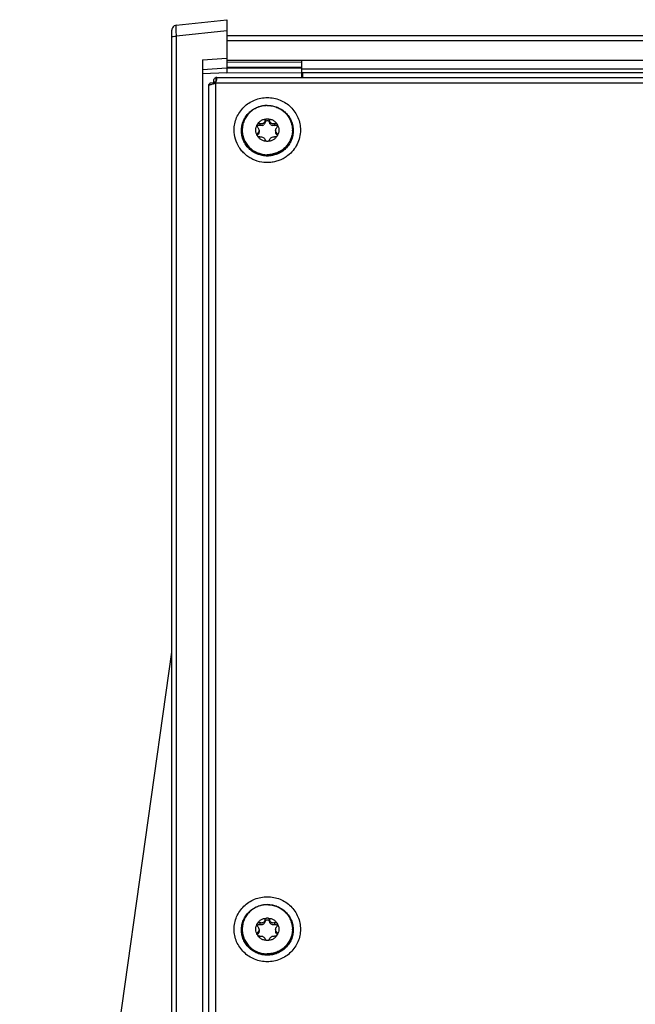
# Model space of a CAD drawing. Header units: millimetres. Extents: x -4202 to 34589, y -2795 to 14011.
# Tile 9 of 118: x -3514 to -3505, y 3233 to 3248. Entities that reach past the tile are written whole.
import ezdxf

# ---------------------------------------------------------------- set-up
doc = ezdxf.new("R2010")
doc.units = ezdxf.units.MM
doc.layers.add('02___PRT_ALL_AXES', color=7, linetype='Continuous')

msp = doc.modelspace()

# ---------------------------------------------------------------- linework, layer by layer
at = {"color": 7, "linetype": 'Continuous'}
for p, q in [((-3512.046, 3247.576), (-3511.276, 3247.66)), ((-3511.276, 3247.66), (-3511.276, 3246.851)), ((-3512.116, 3198.841), (-3512.116, 3247.498)), ((-3511.276, 3247.492), (-3512.044, 3247.409)), ((-3512.044, 3218.083), (-3512.044, 3247.409)), ((-3346.436, 3247.414), (-3511.276, 3247.414)), ((-3346.436, 3247.338), (-3511.276, 3247.338)), ((-3511.643, 3247.049), (-3511.276, 3247.074)), ((-3511.643, 3247.049), (-3511.643, 3220.604)), ((-3346.436, 3247.038), (-3511.276, 3247.038)), ((-3510.131, 3246.78), (-3510.131, 3247.038)), ((-3511.276, 3246.919), (-3511.643, 3246.893)), ((-3510.131, 3247.014), (-3511.276, 3247.007)), ((-3511.276, 3246.933), (-3510.131, 3246.941)), ((-3511.276, 3246.922), (-3510.131, 3246.927)), ((-3347.591, 3246.907), (-3510.131, 3246.907)), ((-3511.276, 3246.851), (-3511.643, 3246.833)), ((-3511.476, 3246.742), (-3511.476, 3246.702)), ((-3511.444, 3246.776), (-3511.444, 3246.715)), ((-3511.433, 3246.78), (-3495.757, 3246.78)), ((-3511.276, 3246.85), (-3510.131, 3246.854)), ((-3510.131, 3246.852), (-3347.591, 3246.852)), ((-3510.121, 3246.854), (-3510.121, 3246.78)), ((-3511.549, 3220.853), (-3511.549, 3246.671)), ((-3511.548, 3246.673), (-3511.508, 3246.674)), ((-3511.525, 3246.694), (-3511.476, 3246.702)), ((-3511.444, 3246.696), (-3495.746, 3246.696)), ((-3511.444, 3220.87), (-3511.444, 3246.696)), ((-3514.436, 3221.501), (-3512.116, 3238.011))]:
    msp.add_line(p, q, dxfattribs=at)
msp.add_lwpolyline([(-3512.046, 3247.576), (-3512.059, 3247.573), (-3512.078, 3247.565), (-3512.094, 3247.553), (-3512.106, 3247.536), (-3512.113, 3247.517), (-3512.116, 3247.498)], dxfattribs=at)
for points, knots in [([(-3512.044, 3247.409), (-3512.045, 3247.444), (-3512.046, 3247.499), (-3512.048, 3247.553), (-3512.046, 3247.572)], [0, 0, 0, 0, 0.652416, 1, 1, 1, 1]), ([(-3512.046, 3247.576), (-3512.046, 3247.576), (-3512.046, 3247.576), (-3512.046, 3247.576), (-3512.046, 3247.576)], [0, 0, 0, 0, 0.398391, 1, 1, 1, 1]), ([(-3512.046, 3247.576), (-3512.046, 3247.576), (-3512.046, 3247.574), (-3512.046, 3247.573), (-3512.046, 3247.572)], [0, 0, 0, 0, 0.351885, 1, 1, 1, 1]), ([(-3512.116, 3247.393), (-3512.116, 3247.396), (-3512.107, 3247.401), (-3512.085, 3247.407), (-3512.061, 3247.409), (-3512.044, 3247.409)], [0, 0, 0, 0, 0.101285, 0.316959, 1, 1, 1, 1]), ([(-3511.476, 3246.742), (-3511.471, 3246.749), (-3511.462, 3246.762), (-3511.45, 3246.773), (-3511.444, 3246.776)], [0, 0, 0, 0, 0.559941, 1, 1, 1, 1]), ([(-3511.433, 3246.78), (-3511.434, 3246.78), (-3511.438, 3246.779), (-3511.442, 3246.777), (-3511.444, 3246.776)], [0, 0, 0, 0, 0.412912, 1, 1, 1, 1]), ([(-3511.444, 3246.696), (-3511.437, 3246.708), (-3511.431, 3246.726), (-3511.426, 3246.75), (-3511.425, 3246.76), (-3511.425, 3246.765)], [0, 0, 0, 0, 0.57325, 0.811158, 1, 1, 1, 1]), ([(-3511.425, 3246.765), (-3511.425, 3246.767), (-3511.425, 3246.771), (-3511.427, 3246.776), (-3511.429, 3246.779), (-3511.431, 3246.78), (-3511.433, 3246.78)], [0, 0, 0, 0, 0.355723, 0.621867, 0.81774, 1, 1, 1, 1]), ([(-3511.548, 3246.673), (-3511.548, 3246.673), (-3511.549, 3246.672), (-3511.549, 3246.672), (-3511.549, 3246.671)], [0, 0, 0, 0, 0.28146, 1, 1, 1, 1]), ([(-3511.549, 3246.671), (-3511.549, 3246.671), (-3511.549, 3246.67), (-3511.548, 3246.668), (-3511.546, 3246.668), (-3511.545, 3246.668), (-3511.544, 3246.668)], [0, 0, 0, 0, 0.225934, 0.43106, 0.677015, 1, 1, 1, 1]), ([(-3511.525, 3246.694), (-3511.528, 3246.692), (-3511.534, 3246.689), (-3511.542, 3246.683), (-3511.547, 3246.677), (-3511.548, 3246.673)], [0, 0, 0, 0, 0.335217, 0.611492, 1, 1, 1, 1]), ([(-3511.544, 3246.668), (-3511.542, 3246.668), (-3511.538, 3246.668), (-3511.528, 3246.669), (-3511.512, 3246.673), (-3511.489, 3246.679), (-3511.472, 3246.684), (-3511.464, 3246.687)], [0, 0, 0, 0, 0.061178, 0.14468, 0.373106, 0.666801, 1, 1, 1, 1]), ([(-3511.476, 3246.702), (-3511.477, 3246.7), (-3511.481, 3246.693), (-3511.484, 3246.686), (-3511.485, 3246.68)], [0, 0, 0, 0, 0.266468, 1, 1, 1, 1]), ([(-3511.476, 3246.702), (-3511.474, 3246.703), (-3511.463, 3246.709), (-3511.452, 3246.713), (-3511.444, 3246.715)], [0, 0, 0, 0, 0.263655, 1, 1, 1, 1]), ([(-3511.472, 3246.696), (-3511.472, 3246.696), (-3511.474, 3246.698), (-3511.475, 3246.7), (-3511.476, 3246.702)], [0, 0, 0, 0, 0.269085, 1, 1, 1, 1]), ([(-3511.464, 3246.687), (-3511.464, 3246.688), (-3511.467, 3246.691), (-3511.47, 3246.694), (-3511.472, 3246.696)], [0, 0, 0, 0, 0.26908, 1, 1, 1, 1]), ([(-3511.435, 3246.717), (-3511.435, 3246.717), (-3511.438, 3246.716), (-3511.441, 3246.716), (-3511.444, 3246.715)], [0, 0, 0, 0, 0.225802, 1, 1, 1, 1]), ([(-3511.162, 3245.976), (-3511.162, 3246.008), (-3511.156, 3246.073), (-3511.127, 3246.167), (-3511.08, 3246.253), (-3511.016, 3246.329), (-3510.939, 3246.391), (-3510.851, 3246.437), (-3510.756, 3246.465), (-3510.656, 3246.475), (-3510.557, 3246.465), (-3510.461, 3246.437), (-3510.373, 3246.391), (-3510.296, 3246.329), (-3510.233, 3246.253), (-3510.186, 3246.167), (-3510.156, 3246.073), (-3510.15, 3246.008), (-3510.15, 3245.976)], [0, 0, 0, 0, 0.061877, 0.123849, 0.185998, 0.248376, 0.311001, 0.373854, 0.43688, 0.5, 0.56312, 0.626146, 0.688999, 0.751624, 0.814002, 0.876151, 0.938123, 1, 1, 1, 1]), ([(-3511.051, 3245.966), (-3511.051, 3245.992), (-3511.046, 3246.042), (-3511.023, 3246.116), (-3510.987, 3246.183), (-3510.937, 3246.242), (-3510.877, 3246.29), (-3510.808, 3246.326), (-3510.734, 3246.348), (-3510.656, 3246.356), (-3510.579, 3246.348), (-3510.504, 3246.326), (-3510.436, 3246.29), (-3510.375, 3246.242), (-3510.326, 3246.183), (-3510.289, 3246.116), (-3510.266, 3246.042), (-3510.261, 3245.992), (-3510.261, 3245.966)], [0, 0, 0, 0, 0.061877, 0.123849, 0.185998, 0.248376, 0.311001, 0.373854, 0.43688, 0.5, 0.56312, 0.626146, 0.688999, 0.751624, 0.814002, 0.876151, 0.938123, 1, 1, 1, 1]), ([(-3510.342, 3245.587), (-3510.36, 3245.572), (-3510.4, 3245.546), (-3510.463, 3245.515), (-3510.531, 3245.493), (-3510.624, 3245.477), (-3510.743, 3245.48), (-3510.857, 3245.516), (-3510.939, 3245.562), (-3510.995, 3245.605), (-3511.044, 3245.655), (-3511.1, 3245.73), (-3511.149, 3245.836), (-3511.162, 3245.929), (-3511.162, 3245.976)], [0, 0, 0, 0, 0.062669, 0.125492, 0.188438, 0.251467, 0.377296, 0.502894, 0.565653, 0.628249, 0.69067, 0.752917, 0.876645, 1, 1, 1, 1]), ([(-3510.15, 3245.976), (-3510.15, 3245.938), (-3510.159, 3245.864), (-3510.197, 3245.758), (-3510.258, 3245.663), (-3510.312, 3245.61), (-3510.342, 3245.587)], [0, 0, 0, 0, 0.248898, 0.498296, 0.748591, 1, 1, 1, 1]), ([(-3510.261, 3245.966), (-3510.261, 3245.941), (-3510.266, 3245.89), (-3510.289, 3245.817), (-3510.326, 3245.75), (-3510.375, 3245.691), (-3510.436, 3245.642), (-3510.504, 3245.607), (-3510.579, 3245.584), (-3510.656, 3245.577), (-3510.734, 3245.584), (-3510.808, 3245.607), (-3510.877, 3245.642), (-3510.937, 3245.691), (-3510.987, 3245.75), (-3511.023, 3245.817), (-3511.046, 3245.89), (-3511.051, 3245.941), (-3511.051, 3245.966)], [0, 0, 0, 0, 0.061877, 0.123849, 0.185998, 0.248376, 0.311001, 0.373854, 0.43688, 0.5, 0.56312, 0.626146, 0.688999, 0.751624, 0.814002, 0.876151, 0.938123, 1, 1, 1, 1]), ([(-3511.162, 3233.783), (-3511.162, 3233.815), (-3511.156, 3233.88), (-3511.127, 3233.974), (-3511.08, 3234.06), (-3511.016, 3234.136), (-3510.939, 3234.198), (-3510.851, 3234.244), (-3510.756, 3234.273), (-3510.656, 3234.282), (-3510.557, 3234.273), (-3510.461, 3234.244), (-3510.373, 3234.198), (-3510.296, 3234.136), (-3510.233, 3234.06), (-3510.186, 3233.974), (-3510.156, 3233.88), (-3510.15, 3233.815), (-3510.15, 3233.783)], [0, 0, 0, 0, 0.061877, 0.123849, 0.185998, 0.248376, 0.311001, 0.373854, 0.43688, 0.5, 0.56312, 0.626146, 0.688999, 0.751624, 0.814002, 0.876151, 0.938123, 1, 1, 1, 1]), ([(-3511.051, 3233.774), (-3511.051, 3233.799), (-3511.046, 3233.85), (-3511.023, 3233.923), (-3510.987, 3233.99), (-3510.937, 3234.049), (-3510.877, 3234.098), (-3510.808, 3234.133), (-3510.734, 3234.156), (-3510.656, 3234.163), (-3510.579, 3234.156), (-3510.504, 3234.133), (-3510.436, 3234.098), (-3510.375, 3234.049), (-3510.326, 3233.99), (-3510.289, 3233.923), (-3510.266, 3233.85), (-3510.261, 3233.799), (-3510.261, 3233.774)], [0, 0, 0, 0, 0.061877, 0.123849, 0.185998, 0.248376, 0.311001, 0.373854, 0.43688, 0.5, 0.56312, 0.626146, 0.688999, 0.751624, 0.814002, 0.876151, 0.938123, 1, 1, 1, 1]), ([(-3510.15, 3233.783), (-3510.15, 3233.75), (-3510.156, 3233.685), (-3510.186, 3233.592), (-3510.233, 3233.505), (-3510.296, 3233.43), (-3510.373, 3233.368), (-3510.461, 3233.322), (-3510.557, 3233.293), (-3510.656, 3233.284), (-3510.756, 3233.293), (-3510.851, 3233.322), (-3510.939, 3233.368), (-3511.016, 3233.43), (-3511.08, 3233.505), (-3511.127, 3233.592), (-3511.156, 3233.685), (-3511.162, 3233.75), (-3511.162, 3233.783)], [0, 0, 0, 0, 0.061877, 0.123849, 0.185998, 0.248376, 0.311001, 0.373854, 0.43688, 0.5, 0.56312, 0.626146, 0.688999, 0.751624, 0.814002, 0.876151, 0.938123, 1, 1, 1, 1]), ([(-3510.261, 3233.774), (-3510.261, 3233.748), (-3510.266, 3233.698), (-3510.289, 3233.625), (-3510.326, 3233.557), (-3510.375, 3233.498), (-3510.436, 3233.45), (-3510.504, 3233.414), (-3510.579, 3233.392), (-3510.656, 3233.384), (-3510.734, 3233.392), (-3510.808, 3233.414), (-3510.877, 3233.45), (-3510.937, 3233.498), (-3510.987, 3233.557), (-3511.023, 3233.625), (-3511.046, 3233.698), (-3511.051, 3233.748), (-3511.051, 3233.774)], [0, 0, 0, 0, 0.061877, 0.123849, 0.185998, 0.248376, 0.311001, 0.373854, 0.43688, 0.5, 0.56312, 0.626146, 0.688999, 0.751624, 0.814002, 0.876151, 0.938123, 1, 1, 1, 1])]:
    msp.add_open_spline(points, degree=3, knots=knots, dxfattribs=at)
msp.add_open_spline([(-3511.464, 3246.687), (-3511.457, 3246.69), (-3511.45, 3246.693), (-3511.444, 3246.696)], degree=3, dxfattribs=at)
at = {"layer": '02___PRT_ALL_AXES', "color": 7, "linetype": 'Continuous'}
for p, q in [((-3510.69, 3246.119), (-3510.69, 3246.092)), ((-3510.622, 3246.119), (-3510.622, 3246.092)), ((-3510.783, 3245.97), (-3510.783, 3245.943)), ((-3510.768, 3246.075), (-3510.768, 3246.048)), ((-3510.544, 3246.075), (-3510.544, 3246.048)), ((-3510.529, 3245.97), (-3510.529, 3245.943)), ((-3510.802, 3245.929), (-3510.802, 3245.902)), ((-3510.51, 3245.929), (-3510.51, 3245.902)), ((-3510.768, 3233.882), (-3510.768, 3233.855)), ((-3510.69, 3233.926), (-3510.69, 3233.899)), ((-3510.622, 3233.926), (-3510.622, 3233.899)), ((-3510.544, 3233.882), (-3510.544, 3233.855)), ((-3510.802, 3233.736), (-3510.802, 3233.709)), ((-3510.783, 3233.777), (-3510.783, 3233.75)), ((-3510.529, 3233.777), (-3510.529, 3233.75)), ((-3510.51, 3233.736), (-3510.51, 3233.709))]:
    msp.add_line(p, q, dxfattribs=at)
for centre, radius, start, end in [((-3510.672, 3245.976), 0.368, 180.0002, 181.4673), ((-3510.75, 3246.104), 0.062, 287.8854, 311.1135), ((-3510.562, 3246.104), 0.062, 228.8865, 252.1146), ((-3510.641, 3245.976), 0.368, 358.5327, 359.9998), ((-3510.842, 3245.943), 0.0593, 348.0211, 359.981), ((-3510.47, 3245.943), 0.0593, 180.019, 191.9789), ((-3510.75, 3233.912), 0.062, 287.8854, 311.1135), ((-3510.562, 3233.912), 0.062, 228.8865, 252.1146), ((-3510.672, 3233.783), 0.368, 180.0002, 181.4673), ((-3510.842, 3233.75), 0.0593, 348.0211, 359.981), ((-3510.47, 3233.75), 0.0593, 180.019, 191.9789), ((-3510.641, 3233.783), 0.368, 358.5327, 359.9998)]:
    msp.add_arc(centre, radius, start, end, dxfattribs=at)
for points, knots in [([(-3510.656, 3246.351), (-3510.681, 3246.351), (-3510.731, 3246.346), (-3510.804, 3246.325), (-3510.87, 3246.29), (-3510.929, 3246.243), (-3510.977, 3246.186), (-3511.012, 3246.12), (-3511.034, 3246.049), (-3511.039, 3246), (-3511.039, 3245.976)], [0, 0, 0, 0, 0.126244, 0.252292, 0.377998, 0.503248, 0.628004, 0.752301, 0.876246, 1, 1, 1, 1]), ([(-3510.656, 3246.351), (-3510.631, 3246.351), (-3510.581, 3246.346), (-3510.509, 3246.325), (-3510.442, 3246.29), (-3510.384, 3246.243), (-3510.336, 3246.186), (-3510.3, 3246.12), (-3510.278, 3246.049), (-3510.273, 3246), (-3510.273, 3245.976)], [0, 0, 0, 0, 0.126244, 0.252292, 0.377998, 0.503248, 0.628004, 0.752301, 0.876246, 1, 1, 1, 1]), ([(-3510.808, 3246.062), (-3510.801, 3246.075), (-3510.782, 3246.099), (-3510.745, 3246.127), (-3510.702, 3246.144), (-3510.671, 3246.148), (-3510.656, 3246.148)], [0, 0, 0, 0, 0.248304, 0.497897, 0.748616, 1, 1, 1, 1]), ([(-3510.69, 3246.119), (-3510.692, 3246.11), (-3510.699, 3246.094), (-3510.715, 3246.079), (-3510.731, 3246.072), (-3510.748, 3246.069), (-3510.76, 3246.072), (-3510.768, 3246.075)], [0, 0, 0, 0, 0.251577, 0.508548, 0.63633, 0.76068, 1, 1, 1, 1]), ([(-3510.69, 3246.119), (-3510.69, 3246.123), (-3510.687, 3246.13), (-3510.679, 3246.14), (-3510.669, 3246.146), (-3510.66, 3246.148), (-3510.656, 3246.148)], [0, 0, 0, 0, 0.245793, 0.494762, 0.746521, 1, 1, 1, 1]), ([(-3510.69, 3246.092), (-3510.69, 3246.095), (-3510.687, 3246.103), (-3510.679, 3246.113), (-3510.669, 3246.119), (-3510.66, 3246.121), (-3510.656, 3246.121)], [0, 0, 0, 0, 0.245793, 0.494762, 0.746521, 1, 1, 1, 1]), ([(-3510.656, 3246.148), (-3510.641, 3246.148), (-3510.61, 3246.144), (-3510.567, 3246.127), (-3510.53, 3246.099), (-3510.512, 3246.075), (-3510.504, 3246.062)], [0, 0, 0, 0, 0.251384, 0.502103, 0.751696, 1, 1, 1, 1]), ([(-3510.656, 3246.148), (-3510.652, 3246.148), (-3510.644, 3246.146), (-3510.633, 3246.14), (-3510.626, 3246.13), (-3510.623, 3246.123), (-3510.622, 3246.119)], [0, 0, 0, 0, 0.253494, 0.505249, 0.754206, 1, 1, 1, 1]), ([(-3510.656, 3246.121), (-3510.652, 3246.121), (-3510.644, 3246.119), (-3510.633, 3246.113), (-3510.626, 3246.103), (-3510.623, 3246.095), (-3510.622, 3246.092)], [0, 0, 0, 0, 0.253494, 0.505249, 0.754206, 1, 1, 1, 1]), ([(-3510.544, 3246.075), (-3510.552, 3246.072), (-3510.565, 3246.069), (-3510.581, 3246.072), (-3510.597, 3246.079), (-3510.613, 3246.094), (-3510.62, 3246.11), (-3510.622, 3246.119)], [0, 0, 0, 0, 0.239358, 0.363733, 0.491532, 0.748463, 1, 1, 1, 1]), ([(-3510.808, 3245.889), (-3510.816, 3245.902), (-3510.828, 3245.93), (-3510.834, 3245.976), (-3510.828, 3246.021), (-3510.816, 3246.049), (-3510.808, 3246.062)], [0, 0, 0, 0, 0.250342, 0.5, 0.749658, 1, 1, 1, 1]), ([(-3510.813, 3246.044), (-3510.813, 3246.047), (-3510.812, 3246.053), (-3510.81, 3246.059), (-3510.808, 3246.062)], [0, 0, 0, 0, 0.501933, 1, 1, 1, 1]), ([(-3510.802, 3246.017), (-3510.806, 3246.02), (-3510.811, 3246.029), (-3510.813, 3246.039), (-3510.813, 3246.044)], [0, 0, 0, 0, 0.492901, 1, 1, 1, 1]), ([(-3510.811, 3246.03), (-3510.809, 3246.034), (-3510.804, 3246.042), (-3510.793, 3246.049), (-3510.78, 3246.051), (-3510.772, 3246.049), (-3510.768, 3246.048)], [0, 0, 0, 0, 0.25928, 0.511176, 0.756981, 1, 1, 1, 1]), ([(-3510.808, 3246.062), (-3510.806, 3246.065), (-3510.801, 3246.071), (-3510.791, 3246.077), (-3510.779, 3246.078), (-3510.771, 3246.076), (-3510.768, 3246.075)], [0, 0, 0, 0, 0.258289, 0.509721, 0.756017, 1, 1, 1, 1]), ([(-3510.802, 3246.017), (-3510.796, 3246.011), (-3510.787, 3245.996), (-3510.783, 3245.979), (-3510.783, 3245.97)], [0, 0, 0, 0, 0.493529, 1, 1, 1, 1]), ([(-3510.783, 3245.97), (-3510.783, 3245.962), (-3510.786, 3245.946), (-3510.796, 3245.934), (-3510.802, 3245.929)], [0, 0, 0, 0, 0.52499, 1, 1, 1, 1]), ([(-3510.731, 3246.045), (-3510.737, 3246.044), (-3510.75, 3246.042), (-3510.762, 3246.045), (-3510.768, 3246.048)], [0, 0, 0, 0, 0.507631, 1, 1, 1, 1]), ([(-3510.69, 3246.092), (-3510.692, 3246.085), (-3510.696, 3246.073), (-3510.704, 3246.062), (-3510.709, 3246.058)], [0, 0, 0, 0, 0.494768, 1, 1, 1, 1]), ([(-3510.603, 3246.058), (-3510.608, 3246.062), (-3510.616, 3246.073), (-3510.621, 3246.085), (-3510.622, 3246.092)], [0, 0, 0, 0, 0.505232, 1, 1, 1, 1]), ([(-3510.544, 3246.048), (-3510.55, 3246.045), (-3510.562, 3246.042), (-3510.575, 3246.044), (-3510.581, 3246.045)], [0, 0, 0, 0, 0.492369, 1, 1, 1, 1]), ([(-3510.544, 3246.075), (-3510.541, 3246.076), (-3510.533, 3246.078), (-3510.522, 3246.077), (-3510.511, 3246.071), (-3510.506, 3246.065), (-3510.504, 3246.062)], [0, 0, 0, 0, 0.243983, 0.49029, 0.741726, 1, 1, 1, 1]), ([(-3510.544, 3246.048), (-3510.541, 3246.049), (-3510.532, 3246.051), (-3510.52, 3246.049), (-3510.508, 3246.042), (-3510.503, 3246.034), (-3510.502, 3246.03)], [0, 0, 0, 0, 0.243019, 0.488824, 0.740721, 1, 1, 1, 1]), ([(-3510.529, 3245.97), (-3510.529, 3245.979), (-3510.526, 3245.996), (-3510.516, 3246.011), (-3510.51, 3246.017)], [0, 0, 0, 0, 0.506471, 1, 1, 1, 1]), ([(-3510.51, 3245.929), (-3510.516, 3245.934), (-3510.526, 3245.946), (-3510.529, 3245.962), (-3510.529, 3245.97)], [0, 0, 0, 0, 0.475009, 1, 1, 1, 1]), ([(-3510.499, 3246.044), (-3510.499, 3246.039), (-3510.501, 3246.029), (-3510.507, 3246.02), (-3510.51, 3246.017)], [0, 0, 0, 0, 0.507091, 1, 1, 1, 1]), ([(-3510.504, 3246.062), (-3510.502, 3246.059), (-3510.5, 3246.053), (-3510.499, 3246.047), (-3510.499, 3246.044)], [0, 0, 0, 0, 0.498079, 1, 1, 1, 1]), ([(-3510.504, 3246.062), (-3510.496, 3246.049), (-3510.484, 3246.021), (-3510.478, 3245.976), (-3510.484, 3245.93), (-3510.496, 3245.902), (-3510.504, 3245.889)], [0, 0, 0, 0, 0.250342, 0.5, 0.749658, 1, 1, 1, 1]), ([(-3511.039, 3245.966), (-3511.039, 3245.942), (-3511.034, 3245.892), (-3511.012, 3245.821), (-3510.977, 3245.756), (-3510.929, 3245.699), (-3510.87, 3245.652), (-3510.804, 3245.617), (-3510.731, 3245.595), (-3510.681, 3245.591), (-3510.656, 3245.591)], [0, 0, 0, 0, 0.123754, 0.247699, 0.371996, 0.496752, 0.622002, 0.747708, 0.873756, 1, 1, 1, 1]), ([(-3511.039, 3245.966), (-3511.039, 3245.942), (-3511.033, 3245.894), (-3511.01, 3245.824), (-3510.973, 3245.761), (-3510.925, 3245.705), (-3510.867, 3245.659), (-3510.801, 3245.626), (-3510.73, 3245.605), (-3510.681, 3245.6), (-3510.656, 3245.6)], [0, 0, 0, 0, 0.123747, 0.247701, 0.372014, 0.496784, 0.622041, 0.747743, 0.873776, 1, 1, 1, 1]), ([(-3510.813, 3245.906), (-3510.813, 3245.911), (-3510.811, 3245.919), (-3510.805, 3245.926), (-3510.802, 3245.929)], [0, 0, 0, 0, 0.513081, 1, 1, 1, 1]), ([(-3510.808, 3245.889), (-3510.809, 3245.891), (-3510.812, 3245.896), (-3510.813, 3245.902), (-3510.813, 3245.906)], [0, 0, 0, 0, 0.258368, 1, 1, 1, 1]), ([(-3510.81, 3245.892), (-3510.81, 3245.893), (-3510.807, 3245.897), (-3510.805, 3245.9), (-3510.802, 3245.902)], [0, 0, 0, 0, 0.253931, 1, 1, 1, 1]), ([(-3510.768, 3245.871), (-3510.775, 3245.87), (-3510.792, 3245.872), (-3510.804, 3245.882), (-3510.808, 3245.889)], [0, 0, 0, 0, 0.482311, 1, 1, 1, 1]), ([(-3510.656, 3245.803), (-3510.671, 3245.803), (-3510.702, 3245.807), (-3510.745, 3245.825), (-3510.782, 3245.852), (-3510.801, 3245.876), (-3510.808, 3245.889)], [0, 0, 0, 0, 0.251384, 0.502103, 0.751696, 1, 1, 1, 1]), ([(-3510.784, 3245.931), (-3510.785, 3245.925), (-3510.79, 3245.914), (-3510.798, 3245.905), (-3510.802, 3245.902)], [0, 0, 0, 0, 0.516824, 1, 1, 1, 1]), ([(-3510.768, 3245.871), (-3510.76, 3245.872), (-3510.743, 3245.872), (-3510.719, 3245.864), (-3510.7, 3245.848), (-3510.692, 3245.834), (-3510.69, 3245.827)], [0, 0, 0, 0, 0.247803, 0.516743, 0.774781, 1, 1, 1, 1]), ([(-3510.656, 3245.803), (-3510.66, 3245.803), (-3510.668, 3245.804), (-3510.679, 3245.81), (-3510.686, 3245.817), (-3510.69, 3245.824), (-3510.69, 3245.827)], [0, 0, 0, 0, 0.273813, 0.534917, 0.776729, 1, 1, 1, 1]), ([(-3510.273, 3245.966), (-3510.273, 3245.942), (-3510.278, 3245.892), (-3510.3, 3245.821), (-3510.336, 3245.756), (-3510.384, 3245.699), (-3510.442, 3245.652), (-3510.509, 3245.617), (-3510.581, 3245.595), (-3510.631, 3245.591), (-3510.656, 3245.591)], [0, 0, 0, 0, 0.123754, 0.247699, 0.371996, 0.496752, 0.622002, 0.747708, 0.873756, 1, 1, 1, 1]), ([(-3510.273, 3245.966), (-3510.274, 3245.942), (-3510.28, 3245.894), (-3510.303, 3245.824), (-3510.339, 3245.761), (-3510.387, 3245.705), (-3510.445, 3245.659), (-3510.511, 3245.626), (-3510.582, 3245.605), (-3510.632, 3245.6), (-3510.656, 3245.6)], [0, 0, 0, 0, 0.123747, 0.247701, 0.372014, 0.496784, 0.622041, 0.747743, 0.873776, 1, 1, 1, 1]), ([(-3510.504, 3245.889), (-3510.512, 3245.876), (-3510.53, 3245.852), (-3510.567, 3245.825), (-3510.61, 3245.807), (-3510.641, 3245.803), (-3510.656, 3245.803)], [0, 0, 0, 0, 0.248304, 0.497897, 0.748616, 1, 1, 1, 1]), ([(-3510.622, 3245.827), (-3510.623, 3245.824), (-3510.626, 3245.817), (-3510.634, 3245.81), (-3510.644, 3245.804), (-3510.652, 3245.803), (-3510.656, 3245.803)], [0, 0, 0, 0, 0.223271, 0.465093, 0.726203, 1, 1, 1, 1]), ([(-3510.622, 3245.827), (-3510.62, 3245.834), (-3510.612, 3245.848), (-3510.593, 3245.864), (-3510.569, 3245.872), (-3510.552, 3245.872), (-3510.544, 3245.871)], [0, 0, 0, 0, 0.225255, 0.483341, 0.752237, 1, 1, 1, 1]), ([(-3510.504, 3245.889), (-3510.508, 3245.882), (-3510.521, 3245.872), (-3510.537, 3245.87), (-3510.544, 3245.871)], [0, 0, 0, 0, 0.5177, 1, 1, 1, 1]), ([(-3510.51, 3245.902), (-3510.515, 3245.905), (-3510.523, 3245.914), (-3510.527, 3245.925), (-3510.528, 3245.931)], [0, 0, 0, 0, 0.483176, 1, 1, 1, 1]), ([(-3510.51, 3245.929), (-3510.507, 3245.926), (-3510.501, 3245.919), (-3510.499, 3245.911), (-3510.499, 3245.906)], [0, 0, 0, 0, 0.486912, 1, 1, 1, 1]), ([(-3510.51, 3245.902), (-3510.509, 3245.901), (-3510.506, 3245.898), (-3510.504, 3245.895), (-3510.502, 3245.892)], [0, 0, 0, 0, 0.248026, 1, 1, 1, 1]), ([(-3510.499, 3245.906), (-3510.499, 3245.905), (-3510.5, 3245.899), (-3510.502, 3245.893), (-3510.504, 3245.889)], [0, 0, 0, 0, 0.242945, 1, 1, 1, 1]), ([(-3510.656, 3234.158), (-3510.681, 3234.158), (-3510.731, 3234.154), (-3510.804, 3234.132), (-3510.87, 3234.097), (-3510.929, 3234.05), (-3510.977, 3233.993), (-3511.012, 3233.928), (-3511.034, 3233.857), (-3511.039, 3233.807), (-3511.039, 3233.783)], [0, 0, 0, 0, 0.126244, 0.252292, 0.377998, 0.503248, 0.628004, 0.752301, 0.876246, 1, 1, 1, 1]), ([(-3510.656, 3234.158), (-3510.631, 3234.158), (-3510.581, 3234.154), (-3510.509, 3234.132), (-3510.442, 3234.097), (-3510.384, 3234.05), (-3510.336, 3233.993), (-3510.3, 3233.928), (-3510.278, 3233.857), (-3510.273, 3233.807), (-3510.273, 3233.783)], [0, 0, 0, 0, 0.126244, 0.252292, 0.377998, 0.503248, 0.628004, 0.752301, 0.876246, 1, 1, 1, 1]), ([(-3510.808, 3233.869), (-3510.801, 3233.882), (-3510.782, 3233.906), (-3510.745, 3233.934), (-3510.702, 3233.951), (-3510.671, 3233.955), (-3510.656, 3233.955)], [0, 0, 0, 0, 0.248304, 0.497897, 0.748616, 1, 1, 1, 1]), ([(-3510.69, 3233.926), (-3510.69, 3233.93), (-3510.687, 3233.937), (-3510.679, 3233.947), (-3510.669, 3233.954), (-3510.66, 3233.955), (-3510.656, 3233.955)], [0, 0, 0, 0, 0.245793, 0.494762, 0.746521, 1, 1, 1, 1]), ([(-3510.656, 3233.955), (-3510.641, 3233.955), (-3510.61, 3233.951), (-3510.567, 3233.934), (-3510.53, 3233.906), (-3510.512, 3233.882), (-3510.504, 3233.869)], [0, 0, 0, 0, 0.251384, 0.502103, 0.751696, 1, 1, 1, 1]), ([(-3510.656, 3233.955), (-3510.652, 3233.955), (-3510.644, 3233.954), (-3510.633, 3233.947), (-3510.626, 3233.937), (-3510.623, 3233.93), (-3510.622, 3233.926)], [0, 0, 0, 0, 0.253494, 0.505249, 0.754206, 1, 1, 1, 1]), ([(-3510.808, 3233.697), (-3510.816, 3233.71), (-3510.828, 3233.738), (-3510.834, 3233.783), (-3510.828, 3233.828), (-3510.816, 3233.856), (-3510.808, 3233.869)], [0, 0, 0, 0, 0.250342, 0.5, 0.749658, 1, 1, 1, 1]), ([(-3510.813, 3233.851), (-3510.813, 3233.854), (-3510.812, 3233.861), (-3510.81, 3233.866), (-3510.808, 3233.869)], [0, 0, 0, 0, 0.501933, 1, 1, 1, 1]), ([(-3510.802, 3233.824), (-3510.806, 3233.828), (-3510.811, 3233.836), (-3510.813, 3233.846), (-3510.813, 3233.851)], [0, 0, 0, 0, 0.492901, 1, 1, 1, 1]), ([(-3510.811, 3233.838), (-3510.809, 3233.842), (-3510.804, 3233.849), (-3510.793, 3233.856), (-3510.78, 3233.858), (-3510.772, 3233.856), (-3510.768, 3233.855)], [0, 0, 0, 0, 0.25928, 0.511176, 0.756981, 1, 1, 1, 1]), ([(-3510.808, 3233.869), (-3510.806, 3233.872), (-3510.801, 3233.879), (-3510.791, 3233.884), (-3510.779, 3233.885), (-3510.771, 3233.884), (-3510.768, 3233.882)], [0, 0, 0, 0, 0.258289, 0.509721, 0.756017, 1, 1, 1, 1]), ([(-3510.802, 3233.824), (-3510.796, 3233.818), (-3510.787, 3233.803), (-3510.783, 3233.786), (-3510.783, 3233.777)], [0, 0, 0, 0, 0.493529, 1, 1, 1, 1]), ([(-3510.69, 3233.926), (-3510.692, 3233.918), (-3510.699, 3233.901), (-3510.715, 3233.886), (-3510.731, 3233.879), (-3510.748, 3233.877), (-3510.76, 3233.879), (-3510.768, 3233.882)], [0, 0, 0, 0, 0.251577, 0.508548, 0.63633, 0.76068, 1, 1, 1, 1]), ([(-3510.731, 3233.853), (-3510.737, 3233.851), (-3510.75, 3233.85), (-3510.762, 3233.853), (-3510.768, 3233.855)], [0, 0, 0, 0, 0.507631, 1, 1, 1, 1]), ([(-3510.69, 3233.899), (-3510.692, 3233.892), (-3510.696, 3233.88), (-3510.704, 3233.869), (-3510.709, 3233.865)], [0, 0, 0, 0, 0.494768, 1, 1, 1, 1]), ([(-3510.69, 3233.899), (-3510.69, 3233.903), (-3510.687, 3233.91), (-3510.679, 3233.92), (-3510.669, 3233.926), (-3510.66, 3233.928), (-3510.656, 3233.928)], [0, 0, 0, 0, 0.245793, 0.494762, 0.746521, 1, 1, 1, 1]), ([(-3510.656, 3233.928), (-3510.652, 3233.928), (-3510.644, 3233.926), (-3510.633, 3233.92), (-3510.626, 3233.91), (-3510.623, 3233.903), (-3510.622, 3233.899)], [0, 0, 0, 0, 0.253494, 0.505249, 0.754206, 1, 1, 1, 1]), ([(-3510.544, 3233.882), (-3510.552, 3233.879), (-3510.565, 3233.877), (-3510.581, 3233.879), (-3510.597, 3233.886), (-3510.613, 3233.901), (-3510.62, 3233.918), (-3510.622, 3233.926)], [0, 0, 0, 0, 0.239358, 0.363733, 0.491532, 0.748463, 1, 1, 1, 1]), ([(-3510.603, 3233.865), (-3510.608, 3233.869), (-3510.616, 3233.88), (-3510.621, 3233.892), (-3510.622, 3233.899)], [0, 0, 0, 0, 0.505232, 1, 1, 1, 1]), ([(-3510.544, 3233.855), (-3510.55, 3233.853), (-3510.562, 3233.85), (-3510.575, 3233.851), (-3510.581, 3233.853)], [0, 0, 0, 0, 0.492369, 1, 1, 1, 1]), ([(-3510.544, 3233.882), (-3510.541, 3233.884), (-3510.533, 3233.885), (-3510.522, 3233.884), (-3510.511, 3233.879), (-3510.506, 3233.872), (-3510.504, 3233.869)], [0, 0, 0, 0, 0.243983, 0.49029, 0.741726, 1, 1, 1, 1]), ([(-3510.544, 3233.855), (-3510.541, 3233.856), (-3510.532, 3233.858), (-3510.52, 3233.856), (-3510.508, 3233.849), (-3510.503, 3233.842), (-3510.502, 3233.838)], [0, 0, 0, 0, 0.243019, 0.488824, 0.740721, 1, 1, 1, 1]), ([(-3510.529, 3233.777), (-3510.529, 3233.786), (-3510.526, 3233.803), (-3510.516, 3233.818), (-3510.51, 3233.824)], [0, 0, 0, 0, 0.506471, 1, 1, 1, 1]), ([(-3510.499, 3233.851), (-3510.499, 3233.846), (-3510.501, 3233.836), (-3510.507, 3233.828), (-3510.51, 3233.824)], [0, 0, 0, 0, 0.507091, 1, 1, 1, 1]), ([(-3510.504, 3233.869), (-3510.502, 3233.866), (-3510.5, 3233.861), (-3510.499, 3233.854), (-3510.499, 3233.851)], [0, 0, 0, 0, 0.498079, 1, 1, 1, 1]), ([(-3510.504, 3233.869), (-3510.496, 3233.856), (-3510.484, 3233.828), (-3510.478, 3233.783), (-3510.484, 3233.738), (-3510.496, 3233.71), (-3510.504, 3233.697)], [0, 0, 0, 0, 0.250342, 0.5, 0.749658, 1, 1, 1, 1]), ([(-3511.039, 3233.773), (-3511.039, 3233.749), (-3511.034, 3233.7), (-3511.012, 3233.629), (-3510.977, 3233.563), (-3510.929, 3233.506), (-3510.87, 3233.459), (-3510.804, 3233.424), (-3510.731, 3233.403), (-3510.681, 3233.398), (-3510.656, 3233.398)], [0, 0, 0, 0, 0.123754, 0.247699, 0.371996, 0.496752, 0.622002, 0.747708, 0.873756, 1, 1, 1, 1]), ([(-3511.039, 3233.773), (-3511.039, 3233.749), (-3511.033, 3233.701), (-3511.01, 3233.632), (-3510.973, 3233.568), (-3510.925, 3233.512), (-3510.867, 3233.467), (-3510.801, 3233.433), (-3510.73, 3233.412), (-3510.681, 3233.407), (-3510.656, 3233.407)], [0, 0, 0, 0, 0.123747, 0.247701, 0.372014, 0.496784, 0.622041, 0.747743, 0.873776, 1, 1, 1, 1]), ([(-3510.813, 3233.713), (-3510.813, 3233.718), (-3510.811, 3233.727), (-3510.805, 3233.734), (-3510.802, 3233.736)], [0, 0, 0, 0, 0.513081, 1, 1, 1, 1]), ([(-3510.808, 3233.697), (-3510.809, 3233.698), (-3510.812, 3233.703), (-3510.813, 3233.709), (-3510.813, 3233.713)], [0, 0, 0, 0, 0.258368, 1, 1, 1, 1]), ([(-3510.81, 3233.7), (-3510.81, 3233.701), (-3510.807, 3233.704), (-3510.805, 3233.707), (-3510.802, 3233.709)], [0, 0, 0, 0, 0.253931, 1, 1, 1, 1]), ([(-3510.768, 3233.678), (-3510.775, 3233.677), (-3510.792, 3233.679), (-3510.804, 3233.69), (-3510.808, 3233.697)], [0, 0, 0, 0, 0.482311, 1, 1, 1, 1]), ([(-3510.656, 3233.611), (-3510.671, 3233.611), (-3510.702, 3233.614), (-3510.745, 3233.632), (-3510.782, 3233.659), (-3510.801, 3233.684), (-3510.808, 3233.697)], [0, 0, 0, 0, 0.251384, 0.502103, 0.751696, 1, 1, 1, 1]), ([(-3510.783, 3233.777), (-3510.783, 3233.769), (-3510.786, 3233.753), (-3510.796, 3233.741), (-3510.802, 3233.736)], [0, 0, 0, 0, 0.52499, 1, 1, 1, 1]), ([(-3510.784, 3233.738), (-3510.785, 3233.732), (-3510.79, 3233.721), (-3510.798, 3233.713), (-3510.802, 3233.709)], [0, 0, 0, 0, 0.516824, 1, 1, 1, 1]), ([(-3510.768, 3233.678), (-3510.76, 3233.68), (-3510.743, 3233.68), (-3510.719, 3233.671), (-3510.7, 3233.656), (-3510.692, 3233.641), (-3510.69, 3233.634)], [0, 0, 0, 0, 0.247803, 0.516743, 0.774781, 1, 1, 1, 1]), ([(-3510.273, 3233.773), (-3510.273, 3233.749), (-3510.278, 3233.7), (-3510.3, 3233.629), (-3510.336, 3233.563), (-3510.384, 3233.506), (-3510.442, 3233.459), (-3510.509, 3233.424), (-3510.581, 3233.403), (-3510.631, 3233.398), (-3510.656, 3233.398)], [0, 0, 0, 0, 0.123754, 0.247699, 0.371996, 0.496752, 0.622002, 0.747708, 0.873756, 1, 1, 1, 1]), ([(-3510.273, 3233.773), (-3510.274, 3233.749), (-3510.28, 3233.701), (-3510.303, 3233.632), (-3510.339, 3233.568), (-3510.387, 3233.512), (-3510.445, 3233.467), (-3510.511, 3233.433), (-3510.582, 3233.412), (-3510.632, 3233.407), (-3510.656, 3233.407)], [0, 0, 0, 0, 0.123747, 0.247701, 0.372014, 0.496784, 0.622041, 0.747743, 0.873776, 1, 1, 1, 1]), ([(-3510.504, 3233.697), (-3510.512, 3233.684), (-3510.53, 3233.659), (-3510.567, 3233.632), (-3510.61, 3233.614), (-3510.641, 3233.611), (-3510.656, 3233.611)], [0, 0, 0, 0, 0.248304, 0.497897, 0.748616, 1, 1, 1, 1]), ([(-3510.622, 3233.634), (-3510.62, 3233.641), (-3510.612, 3233.656), (-3510.593, 3233.671), (-3510.569, 3233.68), (-3510.552, 3233.68), (-3510.544, 3233.678)], [0, 0, 0, 0, 0.225255, 0.483341, 0.752237, 1, 1, 1, 1]), ([(-3510.504, 3233.697), (-3510.508, 3233.69), (-3510.521, 3233.679), (-3510.537, 3233.677), (-3510.544, 3233.678)], [0, 0, 0, 0, 0.5177, 1, 1, 1, 1]), ([(-3510.51, 3233.736), (-3510.516, 3233.741), (-3510.526, 3233.753), (-3510.529, 3233.769), (-3510.529, 3233.777)], [0, 0, 0, 0, 0.475009, 1, 1, 1, 1]), ([(-3510.51, 3233.709), (-3510.515, 3233.713), (-3510.523, 3233.721), (-3510.527, 3233.732), (-3510.528, 3233.738)], [0, 0, 0, 0, 0.483176, 1, 1, 1, 1]), ([(-3510.51, 3233.736), (-3510.507, 3233.734), (-3510.501, 3233.727), (-3510.499, 3233.718), (-3510.499, 3233.713)], [0, 0, 0, 0, 0.486912, 1, 1, 1, 1]), ([(-3510.51, 3233.709), (-3510.509, 3233.708), (-3510.506, 3233.706), (-3510.504, 3233.702), (-3510.502, 3233.7)], [0, 0, 0, 0, 0.248026, 1, 1, 1, 1]), ([(-3510.499, 3233.713), (-3510.499, 3233.712), (-3510.5, 3233.706), (-3510.502, 3233.701), (-3510.504, 3233.697)], [0, 0, 0, 0, 0.242945, 1, 1, 1, 1]), ([(-3510.656, 3233.611), (-3510.66, 3233.611), (-3510.668, 3233.612), (-3510.679, 3233.617), (-3510.686, 3233.625), (-3510.69, 3233.631), (-3510.69, 3233.634)], [0, 0, 0, 0, 0.273813, 0.534917, 0.776729, 1, 1, 1, 1]), ([(-3510.622, 3233.634), (-3510.623, 3233.631), (-3510.626, 3233.625), (-3510.634, 3233.617), (-3510.644, 3233.612), (-3510.652, 3233.611), (-3510.656, 3233.611)], [0, 0, 0, 0, 0.223271, 0.465093, 0.726203, 1, 1, 1, 1])]:
    msp.add_open_spline(points, degree=3, knots=knots, dxfattribs=at)

doc.saveas('drawing.dxf')
